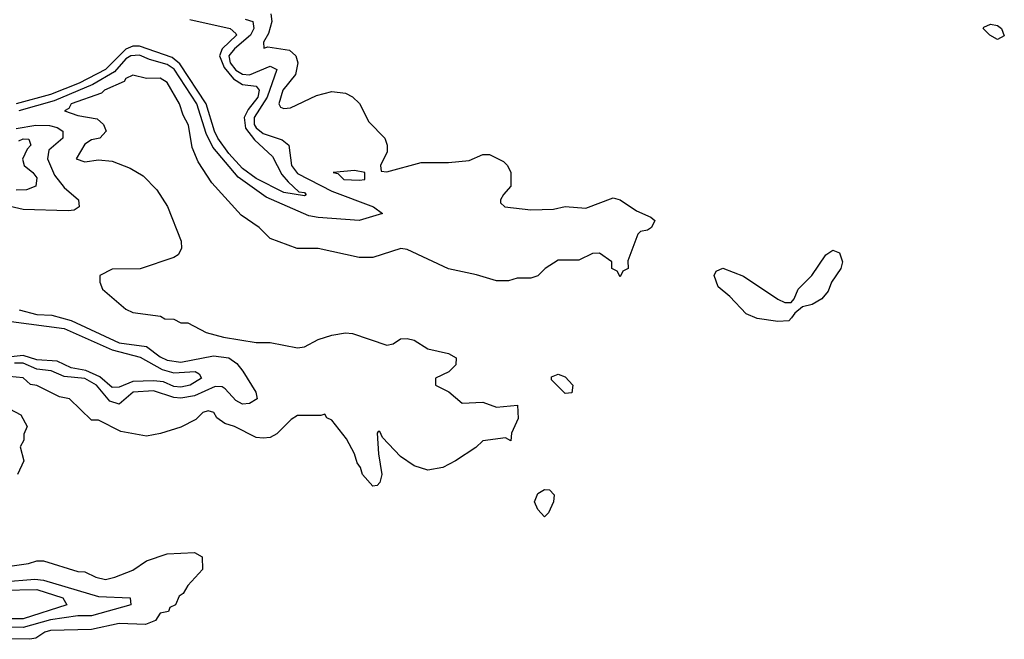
# Model space of a CAD drawing. Header units: inches. Extents: x 2710684 to 2828758, y 857022 to 965663.
# Tile 159 of 256: x 2754040 to 2756910, y 907769 to 909575. Entities that reach past the tile are written whole.
import ezdxf

# ---------------------------------------------------------------- set-up
doc = ezdxf.new("R2010")
doc.units = ezdxf.units.IN
doc.header["$MEASUREMENT"] = 0
doc.layers.add('C7950', color=7, linetype='Continuous')

msp = doc.modelspace()

# ---------------------------------------------------------------- linework, layer by layer
at = {"layer": 'C7950', "color": 4}
for points, elevation in [([(2754772.1, 909592.1), (2754774.9, 909570), (2754765.2, 909534.8), (2754750.8, 909510), (2754752, 909492), (2754764, 909496), (2754826.7, 909486.7), (2754844.9, 909470), (2754851, 909450), (2754844.1, 909415.9), (2754807.4, 909370), (2754796, 909330), (2754800.7, 909320.7), (2754810, 909316), (2754830, 909318.8), (2754905.2, 909354.8), (2754950, 909366), (2754990, 909361), (2755010.6, 909350.6), (2755030.6, 909330.6), (2755058, 909278), (2755104.7, 909230), (2755111.3, 909210), (2755111.3, 909190), (2755092, 909150), (2755094, 909134), (2755110, 909132), (2755210, 909158.8), (2755290, 909158.8), (2755350, 909164.7), (2755390, 909182), (2755410, 909182), (2755450, 909162), (2755462, 909150), (2755472, 909130), (2755472, 909090), (2755450, 909066), (2755442, 909050), (2755442, 909042), (2755454, 909030), (2755530, 909021), (2755596.5, 909023.5), (2755630, 909031.3), (2755690, 909026), (2755770, 909056), (2755790.5, 909050.5), (2755838, 909018), (2755879.8, 908999.8), (2755891.3, 908990), (2755882, 908970), (2755870, 908962), (2755850, 908958), (2755842, 908950), (2755812.7, 908872.7), (2755814, 908850), (2755798, 908842), (2755790, 908826), (2755782, 908842), (2755766, 908850), (2755766, 908870), (2755730, 908895.3), (2755710, 908894), (2755670, 908874), (2755610, 908874), (2755572, 908850), (2755550.9, 908829.1), (2755530, 908822), (2755490, 908822), (2755465.4, 908814.6), (2755430, 908814), (2755371.9, 908831.9), (2755290, 908849.3), (2755170, 908905.2), (2755151.1, 908908.9), (2755070, 908882), (2755030, 908882), (2754910, 908908), (2754848.9, 908908.9), (2754770, 908938), (2754738, 908970), (2754685.6, 909005.6), (2754600.2, 909100.2), (2754560.9, 909160.9), (2754542.7, 909202.7), (2754532.3, 909267.7), (2754516.6, 909296.6), (2754506, 909330), (2754470, 909392.3), (2754450, 909405.2), (2754410, 909404), (2754370, 909414), (2754350, 909404), (2754344.7, 909395.3), (2754288, 909370), (2754278.7, 909361.3), (2754190.7, 909330), (2754183.4, 909316.6), (2754171.3, 909310), (2754210, 909296.3), (2754266.4, 909286.4), (2754284.7, 909270), (2754292, 909250), (2754274, 909230), (2754250, 909225.2), (2754230, 909212.7), (2754204.7, 909170), (2754230, 909160.7), (2754270, 909166.8), (2754310, 909162.8), (2754362.8, 909142.8), (2754399.8, 909119.8), (2754439.8, 909079.8), (2754470.9, 909030.9), (2754511.3, 908930), (2754511.6, 908908.4), (2754502, 908890), (2754490, 908882), (2754391.1, 908848.9), (2754310, 908848), (2754274, 908830), (2754274, 908810), (2754282, 908790), (2754350, 908732), (2754370, 908722), (2754451.1, 908711.1), (2754463.6, 908703.6), (2754490, 908702), (2754510, 908692), (2754530, 908691.3), (2754584, 908664), (2754634, 908650), (2754730, 908634), (2754770, 908634), (2754850, 908619.1), (2754870, 908622), (2754910, 908643), (2754950, 908656.3), (2754990, 908663), (2755010, 908660.7), (2755110, 908626.8), (2755129.1, 908630.9), (2755150, 908644.7), (2755170, 908646), (2755190, 908641), (2755230, 908616), (2755290, 908602), (2755312, 908590), (2755311.1, 908568.9), (2755290.9, 908549.1), (2755252, 908530), (2755252, 908510), (2755290.7, 908490.7), (2755330, 908458), (2755390, 908461), (2755430, 908446), (2755491.6, 908451.6), (2755492.7, 908412.7), (2755474, 908370), (2755472, 908348), (2755456.4, 908356.4), (2755390, 908348), (2755370, 908328), (2755310.9, 908289.1), (2755274, 908270), (2755230, 908262), (2755190, 908275.3), (2755150, 908302), (2755098, 908358), (2755090, 908375.3), (2755085.4, 908374.6), (2755082, 908370), (2755086, 908310), (2755096, 908250), (2755090, 908226), (2755082, 908218), (2755070, 908215.3), (2755039, 908250), (2755034, 908270), (2755023.7, 908283.7), (2755016, 908310), (2754993.3, 908353.3), (2754950, 908408), (2754935.3, 908415.3), (2754930, 908426), (2754918, 908422), (2754850, 908422), (2754832, 908410), (2754790, 908368), (2754770, 908358), (2754750, 908355.3), (2754730, 908358), (2754666, 908390), (2754638, 908398), (2754615.3, 908415.3), (2754606, 908430), (2754590, 908435.3), (2754574, 908430), (2754554, 908410), (2754510, 908388), (2754451.1, 908368.9), (2754410, 908361.2), (2754335.1, 908375.1), (2754270, 908408), (2754250, 908408), (2754186, 908470), (2754156.5, 908476.5), (2754090, 908508.7), (2754071.9, 908511.9), (2754050, 908531.8), (2754010, 908535.1)], 12), ([(2754536.2, 909576.2), (2754653.4, 909550), (2754670, 909535.5), (2754672.4, 909530), (2754630.2, 909490), (2754622.3, 909470), (2754636, 909436), (2754663.1, 909403.1), (2754690, 909386.7), (2754730, 909381.1), (2754738, 909370), (2754734.6, 909350), (2754706.4, 909313.6), (2754694.4, 909290), (2754698.9, 909258.9), (2754724.7, 909224.7), (2754776.7, 909176.7), (2754804, 909124), (2754822.4, 909102.4), (2754854, 909074), (2754870, 909071.7), (2754874.8, 909065.2), (2754870, 909062), (2754810, 909071.8), (2754730, 909112.9), (2754690, 909141.2), (2754650, 909185.8), (2754618.2, 909230), (2754607.9, 909250), (2754584.3, 909330), (2754506.9, 909446.9), (2754484.7, 909464.7), (2754390, 909497.9), (2754370, 909498.3), (2754350, 909489.2), (2754290.1, 909429.9), (2754214, 909390), (2754130, 909357.5), (2754029.6, 909330.4)], 4), ([(2754697.1, 909577.1), (2754719.5, 909570), (2754722.8, 909550), (2754713, 909530), (2754666.4, 909490), (2754650.2, 909470), (2754654.2, 909450), (2754670, 909428.6), (2754690, 909416.8), (2754710, 909414.7), (2754770, 909439.6), (2754790.2, 909430.2), (2754762, 909350), (2754723.5, 909290), (2754724, 909270), (2754730, 909260.2), (2754750, 909243.5), (2754804.9, 909224.9), (2754824.9, 909210), (2754832.9, 909150), (2754850, 909127.2), (2754950, 909075.9), (2755072, 909030), (2755098, 909010), (2755030, 908989.7), (2754910, 908998.4), (2754883.5, 909003.5), (2754758.5, 909058.5), (2754676.7, 909116.7), (2754603.3, 909203.3), (2754583.7, 909243.7), (2754556.3, 909330), (2754490.7, 909430.7), (2754470, 909445.2), (2754419, 909459), (2754390, 909472.4), (2754364, 909470), (2754350, 909461), (2754316.4, 909423.6), (2754254, 909386), (2754140.8, 909339.2), (2754037.6, 909310)], 8), ([(2754030, 909258.4), (2754087.6, 909267.6), (2754127.3, 909267.3), (2754150, 909260.9), (2754166.4, 909250), (2754166.4, 909230), (2754125, 909195), (2754121.8, 909170), (2754142.2, 909122.2), (2754170, 909086), (2754211.3, 909050), (2754214, 909030), (2754199.6, 909020.4), (2754182, 909018), (2754050, 909022.4), (2753970, 909040.9)], 8), ([(2754038.2, 909221.8), (2754050, 909228.2), (2754067.1, 909227.1), (2754072.4, 909210), (2754062, 909198), (2754048.8, 909168.8), (2754053.4, 909150), (2754079.1, 909130), (2754090, 909114.8), (2754087.3, 909090), (2754060.6, 909079.4), (2754030, 909078.3)], 4), ([(2754038.8, 908730), (2754090, 908716.1), (2754134.3, 908714.3), (2754190, 908698.8), (2754330, 908633.4), (2754410, 908623.2), (2754450, 908592.2), (2754470, 908582.7), (2754510, 908577.3), (2754604.8, 908595.2), (2754650.1, 908590.1), (2754673.2, 908573.2), (2754690.9, 908550.9), (2754728.4, 908490), (2754732.2, 908470), (2754710, 908456.3), (2754690, 908454.7), (2754670, 908465.1), (2754639.3, 908499.3), (2754630, 908504.8), (2754610, 908506), (2754550, 908479.4), (2754510, 908472), (2754490, 908474.1), (2754430, 908493.4), (2754370.8, 908490), (2754330, 908454.5), (2754303.5, 908463.5), (2754264.5, 908510), (2754230, 908529.8), (2754170, 908535.7), (2754132.3, 908552.3), (2754090, 908556.8), (2754050, 908573.8), (2754025.4, 908574.6)], 8), ([(2754015.2, 908695.2), (2754170, 908674.8), (2754310, 908613.5), (2754391.4, 908591.4), (2754455.7, 908555.7), (2754490, 908546), (2754551.3, 908550), (2754563, 908543), (2754570.4, 908530), (2754537.3, 908510), (2754510, 908504.1), (2754490, 908506.2), (2754459.5, 908519.5), (2754430, 908522.4), (2754370, 908520.6), (2754330, 908504.4), (2754310, 908503.5), (2754274.1, 908534.1), (2754233.1, 908553.1), (2754190, 908560.6), (2754150, 908579.8), (2754090, 908584.3), (2754050, 908596.7), (2753910, 908580.8)], 4), ([(2753994, 908450), (2754043.6, 908423.6), (2754062, 908390), (2754052.7, 908367.3), (2754052, 908350), (2754042, 908330), (2754052, 908290), (2754034, 908250)], 12), ([(2753970, 907976.3), (2754066, 907990), (2754090, 907998), (2754110, 907998), (2754210, 907967.3), (2754230, 907966), (2754262, 907950), (2754290, 907944), (2754318, 907950), (2754370, 907971.3), (2754410, 907998), (2754470, 908018), (2754550, 908022), (2754572, 908010), (2754572.7, 907972.7), (2754530, 907926), (2754516.9, 907903.1), (2754504.7, 907895.3), (2754494, 907870), (2754478, 907862), (2754474, 907850), (2754450, 907846), (2754436, 907824), (2754407.1, 907812.9), (2754330, 907815.8), (2754250, 907798.3), (2754130, 907795.1), (2754114, 907790), (2754087.5, 907772.5), (2754070, 907769.3), (2753930.9, 907770.9)], 12), ([(2753990, 907937.2), (2754084.2, 907944.2), (2754110, 907942), (2754270, 907893.7), (2754362, 907890), (2754364, 907870), (2754250, 907837.8), (2754210, 907837.3), (2754130, 907826.1), (2754050, 907804.1), (2753970, 907806.1)], 8), ([(2753990, 907912.5), (2754090, 907914.8), (2754166, 907890), (2754178, 907870), (2754050, 907828.7), (2753970, 907828.8)], 4)]:
    msp.add_lwpolyline(points, dxfattribs=dict(at, elevation=elevation))
at = {"layer": 'C7950', "color": 4, "elevation": 12}
for points in [[(2756890, 909518), (2756868, 909530), (2756848.7, 909550), (2756850, 909554), (2756870, 909562), (2756890, 909558), (2756902, 909550), (2756910, 909528)], [(2755016, 909136), (2754954, 909130), (2754967.3, 909127.3), (2754984.7, 909110), (2755030, 909107.3), (2755046, 909110), (2755046, 909130)], [(2756250, 908695.3), (2756190, 908704), (2756158, 908718), (2756110, 908768.7), (2756076.5, 908796.5), (2756064, 908830), (2756070, 908842), (2756090, 908850.8), (2756150, 908827.3), (2756250, 908761), (2756270, 908751), (2756288.7, 908751.3), (2756298, 908762), (2756309.2, 908790), (2756349.2, 908830), (2756389.6, 908890.4), (2756410, 908904), (2756430, 908896), (2756438, 908870), (2756434, 908850), (2756406.8, 908810), (2756396.3, 908783.7), (2756378, 908762), (2756350, 908745.2), (2756322, 908738), (2756299.6, 908720.4), (2756290, 908706), (2756282, 908698)], [(2755630, 908486), (2755590, 908526), (2755590, 908534), (2755610, 908542), (2755630, 908534), (2755652, 908510), (2755650, 908488)], [(2755570, 908126), (2755550, 908148), (2755541.2, 908170), (2755550, 908194.8), (2755570, 908206), (2755584.7, 908204.7), (2755598, 908190), (2755596, 908170), (2755582, 908138)]]:
    msp.add_lwpolyline(points, close=True, dxfattribs=at)

doc.saveas('drawing.dxf')
